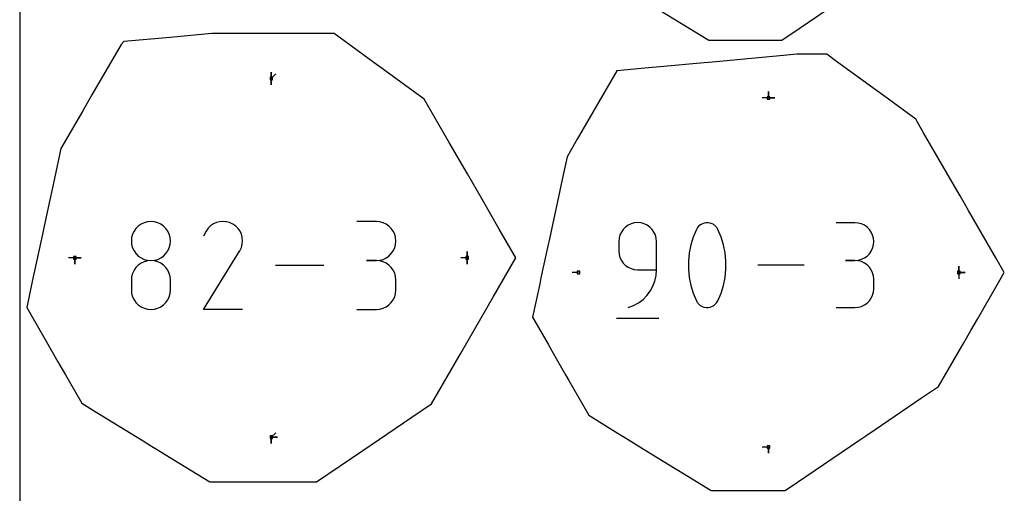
# Model space of a CAD drawing. Extents: x 0 to 600, y 0 to 900.
# Tile 10 of 21: x 0 to 223, y 634 to 741. Entities that reach past the tile are written whole.
import ezdxf

# ---------------------------------------------------------------- set-up
doc = ezdxf.new("R2010")
doc.units = 0

msp = doc.modelspace()

# ---------------------------------------------------------------- linework, layer by layer
at = {"layer": 'annotation', "color": 1}
for p, q in [((57.100667, 727.750631), (57.100667, 729.179381)), ((57.100667, 727.750631), (57.100667, 729.179381)), ((57.100667, 729.179381), (57.100667, 727.750631)), ((57.100667, 727.750631), (57.100667, 729.179381)), ((57.100667, 729.179381), (57.100667, 727.750631)), ((57.100667, 727.750631), (58.110945, 728.760909)), ((57.100667, 727.750631), (57.100666, 726.321881)), ((57.100667, 727.750631), (57.100666, 726.321881)), ((57.100666, 726.321881), (57.100667, 727.750631)), ((169.938778, 723.31768), (169.938778, 724.74643)), ((169.938778, 723.31768), (169.938778, 724.74643)), ((169.938778, 724.74643), (169.938778, 723.31768)), ((169.938778, 723.31768), (169.938778, 724.74643)), ((169.938778, 724.74643), (169.938778, 723.31768)), ((169.938778, 723.31768), (168.510028, 723.31768)), ((169.938778, 723.31768), (171.367528, 723.31768)), ((169.938778, 723.31768), (171.367528, 723.31768)), ((171.367528, 723.31768), (169.938778, 723.31768)), ((28.981441, 695.187491), (28.231029, 694.981012)), ((29.778359, 695.25914), (28.981441, 695.187491)), ((30.575276, 695.187491), (29.778359, 695.25914)), ((29.778359, 695.25914), (29.778359, 695.25914)), ((31.325689, 694.981012), (30.575276, 695.187491)), ((45.376413, 695.212922), (44.645548, 695.016843)), ((46.132171, 695.283094), (45.376413, 695.212922)), ((46.895945, 695.222973), (46.132171, 695.283094)), ((47.650857, 695.028177), (46.895945, 695.222973)), ((48.380031, 694.69432), (47.650857, 695.028177)), ((80.948041, 695.260393), (76.509746, 695.260393)), ((81.746279, 695.188745), (80.948041, 695.260393)), ((82.497393, 694.982265), (81.746279, 695.188745)), ((25.946757, 693.060767), (25.618117, 692.370619)), ((26.384985, 693.679579), (25.946757, 693.060767)), ((26.920184, 694.214357), (26.384985, 693.679579)), ((27.539738, 694.652401), (26.920184, 694.214357)), ((28.231029, 694.981012), (27.539738, 694.652401)), ((32.01698, 694.652401), (31.325689, 694.981012)), ((32.636533, 694.214357), (32.01698, 694.652401)), ((33.171732, 693.679579), (32.636533, 694.214357)), ((33.60996, 693.060767), (33.171732, 693.679579)), ((33.938601, 692.370619), (33.60996, 693.060767)), ((42.308554, 693.061138), (41.725723, 691.943104)), ((42.771078, 693.717004), (42.308554, 693.061138)), ((43.326003, 694.2645), (42.771078, 693.717004)), ((43.956452, 694.699241), (43.326003, 694.2645)), ((44.645548, 695.016843), (43.956452, 694.699241)), ((49.032198, 694.231218), (48.380031, 694.69432)), ((48.380031, 694.69432), (48.380031, 694.69432)), ((49.577481, 693.675499), (49.032198, 694.231218)), ((50.011031, 693.044194), (49.577481, 693.675499)), ((50.327999, 692.354335), (50.011031, 693.044194)), ((83.18889, 694.653654), (82.497393, 694.982265)), ((83.808279, 694.21561), (83.18889, 694.653654)), ((84.343065, 693.680832), (83.808279, 694.21561)), ((84.780757, 693.06202), (84.343065, 693.680832)), ((85.108861, 692.371872), (84.780757, 693.06202)), ((136.565318, 692.877498), (136.248232, 692.20978)), ((136.988096, 693.475819), (136.565318, 692.877498)), ((137.504367, 693.992596), (136.988096, 693.475819)), ((138.101934, 694.41568), (137.504367, 693.992596)), ((138.768599, 694.732924), (138.101934, 694.41568)), ((139.492164, 694.932179), (138.768599, 694.732924)), ((140.260431, 695.001296), (139.492164, 694.932179)), ((141.03029, 694.932179), (140.260431, 695.001296)), ((140.260431, 695.001296), (140.260431, 695.001296)), ((141.754701, 694.732924), (141.03029, 694.932179)), ((142.421614, 694.41568), (141.754701, 694.732924)), ((143.018982, 693.992596), (142.421614, 694.41568)), ((143.534756, 693.475819), (143.018982, 693.992596)), ((143.956887, 692.877498), (143.534756, 693.475819)), ((144.273326, 692.20978), (143.956887, 692.877498)), ((153.619453, 693.474933), (152.880538, 691.737295)), ((153.868285, 693.888728), (153.619453, 693.474933)), ((153.619453, 693.474933), (153.619453, 693.474933)), ((154.178395, 694.241355), (153.868285, 693.888728)), ((154.539515, 694.529401), (154.178395, 694.241355)), ((154.941378, 694.749453), (154.539515, 694.529401)), ((155.373715, 694.898099), (154.941378, 694.749453)), ((155.826259, 694.971926), (155.373715, 694.898099)), ((156.288742, 694.967522), (155.826259, 694.971926)), ((156.750898, 694.881474), (156.288742, 694.967522)), ((157.202457, 694.710369), (156.750898, 694.881474)), ((157.375321, 694.61953), (157.202457, 694.710369)), ((157.202457, 694.710369), (157.202457, 694.710369)), ((157.541201, 694.51519), (157.375321, 694.61953)), ((157.69929, 694.398174), (157.541201, 694.51519)), ((157.848784, 694.269309), (157.69929, 694.398174)), ((157.988875, 694.12942), (157.848784, 694.269309)), ((158.118758, 693.979333), (157.988875, 694.12942)), ((158.237628, 693.819874), (158.118758, 693.979333)), ((158.344677, 693.651869), (158.237628, 693.819874)), ((158.439101, 693.476142), (158.344677, 693.651869)), ((159.181598, 691.734922), (158.439101, 693.476142)), ((158.439101, 693.476142), (158.439101, 693.476142)), ((189.571406, 694.978933), (185.290901, 694.978933)), ((190.341266, 694.909832), (189.571406, 694.978933)), ((191.065676, 694.710693), (190.341266, 694.909832)), ((191.73259, 694.393764), (191.065676, 694.710693)), ((192.329958, 693.971294), (191.73259, 694.393764)), ((192.845731, 693.455528), (192.329958, 693.971294)), ((193.267862, 692.858716), (192.845731, 693.455528)), ((193.584302, 692.193104), (193.267862, 692.858716)), ((25.41168, 691.621834), (25.340065, 690.827113)), ((25.340065, 690.827113), (25.340065, 690.827113)), ((25.340065, 690.827113), (25.411722, 690.02866)), ((25.618117, 692.370619), (25.41168, 691.621834)), ((34.145037, 691.621834), (33.938601, 692.370619)), ((34.144996, 690.02866), (34.216653, 690.827113)), ((34.216653, 690.827113), (34.145037, 691.621834)), ((34.216653, 690.827113), (34.216653, 690.827113)), ((50.523536, 691.622954), (50.327999, 692.354335)), ((50.592795, 690.867082), (50.523536, 691.622954)), ((50.530926, 690.103752), (50.592795, 690.867082)), ((85.314884, 691.623088), (85.108861, 692.371872)), ((85.386335, 690.828366), (85.314884, 691.623088)), ((85.314884, 690.029913), (85.386335, 690.828366)), ((85.386335, 690.828366), (85.386335, 690.828366)), ((136.049035, 691.484813), (135.979926, 690.714747)), ((135.979926, 690.714747), (135.979926, 688.571472)), ((136.248232, 692.20978), (136.049035, 691.484813)), ((144.472025, 691.484813), (144.273326, 692.20978)), ((144.540936, 690.714747), (144.472025, 691.484813)), ((144.540936, 684.286132), (144.540936, 690.714747)), ((144.540936, 690.714747), (144.540936, 690.714747)), ((152.880538, 691.737295), (152.326352, 689.949264)), ((159.73847, 689.944205), (159.181598, 691.734922)), ((193.783001, 691.47094), (193.584302, 692.193104)), ((193.851911, 690.704472), (193.783001, 691.47094)), ((193.783001, 689.934406), (193.851911, 690.704472)), ((193.851911, 690.704472), (193.851911, 690.704472)), ((25.411722, 690.02866), (25.618261, 689.27697)), ((25.618261, 689.27697), (25.947036, 688.584638)), ((25.947036, 688.584638), (26.385398, 687.964261)), ((33.17132, 687.964261), (33.609682, 688.584638)), ((33.609682, 688.584638), (33.938456, 689.27697)), ((33.938456, 689.27697), (34.144996, 690.02866)), ((41.713189, 675.29668), (49.915447, 688.501264)), ((49.915447, 688.501264), (49.925253, 688.513397)), ((49.915447, 688.501264), (49.915447, 688.501264)), ((49.925253, 688.513397), (49.934656, 688.525634)), ((49.934656, 688.525634), (49.943719, 688.538077)), ((49.943719, 688.538077), (49.952503, 688.550829)), ((49.952503, 688.550829), (49.96107, 688.563994)), ((49.96107, 688.563994), (49.969483, 688.577675)), ((49.969483, 688.577675), (49.977803, 688.591975)), ((49.977803, 688.591975), (49.986092, 688.606997)), ((49.986092, 688.606997), (49.994412, 688.622844)), ((49.994412, 688.622844), (50.333081, 689.349995)), ((49.994412, 688.622844), (49.994412, 688.622844)), ((50.333081, 689.349995), (50.530926, 690.103752)), ((84.343065, 687.965515), (84.780757, 688.585892)), ((84.780757, 688.585892), (85.108861, 689.278223)), ((85.108861, 689.278223), (85.314884, 690.029913)), ((101.570067, 687.025169), (101.570067, 688.453919)), ((101.570067, 687.025169), (101.570067, 688.453919)), ((101.570067, 688.453919), (101.570067, 687.025169)), ((101.570067, 687.025169), (101.570067, 688.453919)), ((101.570067, 688.453919), (101.570067, 687.025169)), ((135.979926, 688.571472), (135.979926, 688.571472)), ((135.979926, 688.571472), (136.049035, 687.801448)), ((152.326352, 689.949264), (151.956894, 688.125097)), ((160.109719, 688.118247), (159.73847, 689.944205)), ((192.845731, 687.9434), (193.267862, 688.541722)), ((193.267862, 688.541722), (193.584302, 689.209439)), ((193.584302, 689.209439), (193.783001, 689.934406)), ((12.504853, 687.025169), (11.076103, 687.025169)), ((12.504853, 687.025169), (13.933603, 687.025169)), ((12.504853, 687.025169), (13.933603, 687.025169)), ((13.933603, 687.025169), (12.504853, 687.025169)), ((12.504853, 687.025169), (12.504853, 685.596419)), ((12.504853, 687.025169), (13.933603, 687.025169)), ((13.933603, 687.025169), (12.504853, 687.025169)), ((12.504853, 687.025169), (12.504853, 685.596419)), ((12.504853, 685.596419), (12.504853, 687.025169)), ((26.385398, 687.964261), (26.9207, 687.428435)), ((26.9207, 687.428435), (27.540295, 686.989755)), ((28.231029, 686.1043), (27.539738, 685.775394)), ((27.540295, 686.989755), (28.231534, 686.660817)), ((28.981441, 686.310887), (28.231029, 686.1043)), ((28.231534, 686.660817), (28.981772, 686.454217)), ((29.778359, 686.382551), (28.981441, 686.310887)), ((28.981772, 686.454217), (29.778359, 686.382551)), ((29.778359, 686.382551), (30.574946, 686.454217)), ((30.575276, 686.310929), (29.778359, 686.382551)), ((29.778359, 686.382551), (29.778359, 686.382551)), ((29.778359, 686.382551), (29.778359, 686.382551)), ((30.574946, 686.454217), (31.325183, 686.660817)), ((31.325689, 686.104444), (30.575276, 686.310929)), ((31.325183, 686.660817), (32.016423, 686.989755)), ((32.01698, 685.775673), (31.325689, 686.104444)), ((32.016423, 686.989755), (32.636018, 687.428435)), ((32.636018, 687.428435), (33.17132, 687.964261)), ((80.948041, 686.383805), (78.72576, 686.383805)), ((78.72576, 686.383805), (80.948041, 686.383805)), ((80.948041, 686.383805), (81.746279, 686.45547)), ((81.746279, 686.312156), (80.948041, 686.383805)), ((80.948041, 686.383805), (80.948041, 686.383805)), ((81.746279, 686.45547), (82.497393, 686.66207)), ((82.497393, 686.105677), (81.746279, 686.312156)), ((82.497393, 686.66207), (83.18889, 686.991008)), ((83.18889, 685.777066), (82.497393, 686.105677)), ((83.18889, 686.991008), (83.808279, 687.429688)), ((83.808279, 687.429688), (84.343065, 687.965515)), ((101.570067, 687.025169), (100.141317, 687.025169)), ((101.570067, 687.025169), (101.570067, 685.596419)), ((101.570067, 687.025169), (101.570067, 685.596419)), ((101.570067, 685.596419), (101.570067, 687.025169)), ((136.049035, 687.801448), (136.248232, 687.076592)), ((136.248232, 687.076592), (136.565318, 686.409035)), ((136.565318, 686.409035), (136.988096, 685.810905)), ((151.956894, 688.125097), (151.772165, 686.279051)), ((151.772165, 686.279051), (151.772165, 684.425384)), ((160.295343, 686.271306), (160.109719, 688.118247)), ((160.295343, 684.417639), (160.295343, 686.271306)), ((189.571406, 686.417923), (187.428132, 686.417923)), ((187.428132, 686.417923), (189.571406, 686.417923)), ((189.571406, 686.417923), (190.341266, 686.487041)), ((190.341266, 686.348821), (189.571406, 686.417923)), ((189.571406, 686.417923), (189.571406, 686.417923)), ((190.341266, 686.487041), (191.065676, 686.686295)), ((191.065676, 686.149683), (190.341266, 686.348821)), ((191.065676, 686.686295), (191.73259, 687.003539)), ((191.73259, 685.832754), (191.065676, 686.149683)), ((191.73259, 687.003539), (192.329958, 687.426623)), ((192.329958, 687.426623), (192.845731, 687.9434)), ((25.946757, 684.180836), (25.618117, 683.488723)), ((26.384985, 684.801056), (25.946757, 684.180836)), ((26.920184, 685.336778), (26.384985, 684.801056)), ((27.539738, 685.775394), (26.920184, 685.336778)), ((32.636533, 685.33719), (32.01698, 685.775673)), ((33.171732, 684.801572), (32.636533, 685.33719)), ((33.60996, 684.181393), (33.171732, 684.801572)), ((33.938601, 683.489228), (33.60996, 684.181393)), ((69.0166, 685.290212), (58.088193, 685.290212)), ((83.808279, 685.339022), (83.18889, 685.777066)), ((84.343065, 684.804244), (83.808279, 685.339022)), ((84.780757, 684.185431), (84.343065, 684.804244)), ((85.108861, 683.495284), (84.780757, 684.185431)), ((136.988096, 685.810905), (137.504367, 685.294328)), ((137.504367, 685.294328), (138.101934, 684.871435)), ((138.101934, 684.871435), (138.768599, 684.554352)), ((138.768599, 684.554352), (139.492164, 684.355208)), ((139.492164, 684.355208), (140.260431, 684.286132)), ((140.260431, 684.286132), (144.540936, 684.286132)), ((144.446164, 682.986471), (144.540936, 684.286132)), ((151.772165, 684.425384), (151.956894, 682.578353)), ((160.109719, 682.571503), (160.295343, 684.417639)), ((178.064149, 685.363209), (167.524267, 685.363209)), ((192.329958, 685.410283), (191.73259, 685.832754)), ((192.845731, 684.894518), (192.329958, 685.410283)), ((193.267862, 684.297706), (192.845731, 684.894518)), ((193.584302, 683.632094), (193.267862, 684.297706)), ((213.139184, 683.689929), (213.139184, 685.118679)), ((213.139184, 683.689929), (213.139184, 685.118679)), ((213.139184, 685.118679), (213.139184, 683.689929)), ((213.139184, 683.689929), (213.139184, 685.118679)), ((213.139184, 685.118679), (213.139184, 683.689929)), ((25.41168, 682.737323), (25.340065, 681.939243)), ((25.340065, 681.939243), (25.340065, 679.728243)), ((25.618117, 683.488723), (25.41168, 682.737323)), ((34.145037, 682.737653), (33.938601, 683.489228)), ((34.216653, 681.939243), (34.145037, 682.737653)), ((34.216653, 679.728243), (34.216653, 681.939243)), ((34.216653, 681.939243), (34.216653, 681.939243)), ((85.314884, 682.746499), (85.108861, 683.495284)), ((85.386335, 681.951777), (85.314884, 682.746499)), ((85.386335, 679.729497), (85.386335, 681.951777)), ((85.386335, 681.951777), (85.386335, 681.951777)), ((126.83399, 683.689929), (125.40524, 683.689929)), ((143.722819, 680.554217), (144.169588, 681.737262)), ((144.169588, 681.737262), (144.446164, 682.986471)), ((151.956894, 682.578353), (152.326352, 680.752216)), ((159.73847, 680.747157), (160.109719, 682.571503)), ((193.783001, 682.90993), (193.584302, 683.632094)), ((193.851911, 682.143462), (193.783001, 682.90993)), ((193.851911, 680.000187), (193.851911, 682.143462)), ((193.851911, 682.143462), (193.851911, 682.143462)), ((213.139184, 683.689929), (214.567934, 683.689929)), ((213.139184, 683.689929), (214.567934, 683.689929)), ((214.567934, 683.689929), (213.139184, 683.689929)), ((213.139184, 683.689929), (213.139184, 682.261179)), ((25.340065, 679.728243), (25.340065, 679.728243)), ((25.340065, 679.728243), (25.411722, 678.93022)), ((34.144996, 678.93022), (34.216653, 679.728243)), ((85.314884, 678.934445), (85.386335, 679.729497)), ((142.365147, 678.449454), (143.117469, 679.453044)), ((143.117469, 679.453044), (143.722819, 680.554217)), ((152.326352, 680.752216), (152.880538, 678.96123)), ((159.181598, 678.958857), (159.73847, 680.747157)), ((193.783001, 679.233401), (193.851911, 680.000187)), ((25.411722, 678.93022), (25.618261, 678.179682)), ((25.618261, 678.179682), (25.947036, 677.489019)), ((25.947036, 677.489019), (26.385398, 676.870619)), ((33.17132, 676.870619), (33.609682, 677.489019)), ((33.609682, 677.489019), (33.938456, 678.179682)), ((33.938456, 678.179682), (34.144996, 678.93022)), ((84.343065, 676.876514), (84.780757, 677.495286)), ((84.780757, 677.495286), (85.108861, 678.185485)), ((85.108861, 678.185485), (85.314884, 678.934445)), ((140.466033, 676.797863), (141.477465, 677.559157)), ((141.477465, 677.559157), (142.365147, 678.449454)), ((152.880538, 678.96123), (153.619453, 677.219652)), ((153.619453, 677.219652), (153.619453, 677.219652)), ((153.619453, 677.219652), (153.713534, 677.044276)), ((158.190244, 676.809167), (158.439101, 677.220861)), ((158.439101, 677.220861), (159.181598, 678.958857)), ((158.439101, 677.220861), (158.439101, 677.220861)), ((192.329958, 676.732968), (192.845731, 677.248633)), ((192.845731, 677.248633), (193.267862, 677.845406)), ((193.267862, 677.845406), (193.584302, 678.511068)), ((193.584302, 678.511068), (193.783001, 679.233401)), ((26.385398, 676.870619), (26.9207, 676.336873)), ((26.9207, 676.336873), (27.540295, 675.90017)), ((27.540295, 675.90017), (28.231534, 675.5729)), ((28.231534, 675.5729), (28.981772, 675.367452)), ((28.981772, 675.367452), (29.778359, 675.296216)), ((29.778359, 675.296216), (30.574946, 675.367452)), ((29.778359, 675.296216), (29.778359, 675.296216)), ((30.574946, 675.367452), (31.325183, 675.5729)), ((31.325183, 675.5729), (32.016423, 675.90017)), ((32.016423, 675.90017), (32.636018, 676.336873)), ((32.636018, 676.336873), (33.17132, 676.870619)), ((50.589777, 675.29668), (41.713189, 675.29668)), ((76.509746, 675.297469), (80.948041, 675.297469)), ((80.948041, 675.297469), (81.746279, 675.369077)), ((80.948041, 675.297469), (80.948041, 675.297469)), ((81.746279, 675.369077), (82.497393, 675.575453)), ((82.497393, 675.575453), (83.18889, 675.90393)), ((83.18889, 675.90393), (83.808279, 676.34184)), ((83.808279, 676.34184), (84.343065, 676.876514)), ((138.118365, 675.725122), (139.342463, 676.181281)), ((138.118365, 675.725122), (138.118365, 675.725122)), ((139.342463, 676.181281), (140.466033, 676.797863)), ((153.713534, 677.044276), (153.819792, 676.877107)), ((153.819792, 676.877107), (153.937781, 676.718655)), ((153.937781, 676.718655), (154.067052, 676.569425)), ((154.067052, 676.569425), (154.207158, 676.429926)), ((154.207158, 676.429926), (154.357652, 676.300664)), ((154.357652, 676.300664), (154.518084, 676.182148)), ((154.518084, 676.182148), (154.688008, 676.074885)), ((154.688008, 676.074885), (154.866977, 675.979381)), ((154.866977, 675.979381), (154.866977, 675.979381)), ((154.866977, 675.979381), (155.314979, 675.811906)), ((155.314979, 675.811906), (155.774443, 675.728702)), ((155.774443, 675.728702), (156.234981, 675.726375)), ((156.234981, 675.726375), (156.686207, 675.801534)), ((156.686207, 675.801534), (157.117734, 675.950785)), ((157.117734, 675.950785), (157.519173, 676.170736)), ((157.519173, 676.170736), (157.880139, 676.457994)), ((157.880139, 676.457994), (158.190244, 676.809167)), ((185.290901, 675.725726), (189.571406, 675.725726)), ((189.571406, 675.725726), (190.341266, 675.794788)), ((189.571406, 675.725726), (189.571406, 675.725726)), ((190.341266, 675.794788), (191.065676, 675.993827)), ((191.065676, 675.993827), (191.73259, 676.310626)), ((191.73259, 676.310626), (192.329958, 676.732968)), ((135.445014, 673.3156), (145.083101, 673.3156)), ((57.100667, 646.299713), (57.100666, 644.870963)), ((57.100667, 646.299713), (57.100666, 644.870963)), ((57.100666, 644.870963), (57.100667, 646.299713)), ((57.100667, 646.299713), (58.110945, 647.309992)), ((57.100667, 646.299713), (58.529416, 646.299713)), ((57.100667, 646.299713), (58.529416, 646.299713)), ((58.529416, 646.299713), (57.100667, 646.299713)), ((57.100667, 646.299713), (58.529416, 646.299713)), ((58.529416, 646.299713), (57.100667, 646.299713)), ((169.938778, 644.06218), (168.510028, 644.06218)), ((169.938778, 644.06218), (169.938778, 642.63343)), ((169.938778, 644.06218), (169.938778, 642.63343)), ((169.938778, 642.63343), (169.938778, 644.06218))]:
    msp.add_line(p, q, dxfattribs=at)
at = {"layer": 'boundary', "color": 5}
for p, q in [((176.900136, 739.081768), (188.03611, 746.650344)), ((141.131453, 745.814147), (148.85585, 741.059442)), ((148.85585, 741.059442), (156.425793, 736.399674)), ((43.592034, 737.931995), (34.133292, 737.064035)), ((44.232932, 737.931993), (43.592034, 737.931995)), ((53.336465, 737.931949), (44.232932, 737.931993)), ((59.356471, 737.931933), (53.336465, 737.931949)), ((64.981855, 737.931956), (59.356471, 737.931933)), ((66.086452, 737.931956), (64.981855, 737.931956)), ((71.385854, 737.931954), (66.086452, 737.931956)), ((81.320522, 730.687743), (71.385854, 737.931954)), ((172.953827, 736.399617), (176.900136, 739.081768)), ((23.010543, 735.454901), (16.393607, 723.993513)), ((23.654495, 736.104875), (23.010543, 735.454901)), ((34.133292, 737.064035), (23.654495, 736.104875)), ((156.425793, 736.399674), (161.528728, 736.399895)), ((161.528728, 736.399895), (167.530561, 736.399892)), ((167.530561, 736.399892), (172.953827, 736.399617)), ((176.397439, 733.224611), (173.33344, 732.943811)), ((177.251525, 733.224617), (176.397439, 733.224611)), ((181.694012, 733.224586), (177.251525, 733.224617)), ((182.511881, 733.224589), (181.694012, 733.224586)), ((183.202209, 733.224593), (182.511881, 733.224589)), ((185.400806, 731.621347), (183.202209, 733.224593)), ((153.619273, 731.136947), (146.995567, 730.529254)), ((158.943027, 731.625054), (153.619273, 731.136947)), ((161.267698, 731.838089), (158.943027, 731.625054)), ((173.33344, 732.943811), (161.267698, 731.838089)), ((194.492353, 724.991984), (185.400806, 731.621347)), ((82.241594, 730.016109), (81.320522, 730.687743)), ((82.853268, 729.570094), (82.241594, 730.016109)), ((91.829333, 723.02494), (82.853268, 729.570094)), ((135.518786, 729.478402), (134.144857, 727.098646)), ((142.715237, 730.137604), (135.518786, 729.478402)), ((146.995567, 730.529254), (142.715237, 730.137604)), ((134.144857, 727.098646), (126.536789, 713.921016)), ((195.19661, 724.478469), (194.492353, 724.991984)), ((203.369993, 718.518591), (195.19661, 724.478469)), ((16.393607, 723.993513), (14.321871, 720.405264)), ((97.484315, 713.230221), (91.829333, 723.02494)), ((14.321871, 720.405264), (9.364486, 711.819235)), ((205.16345, 715.412228), (203.369993, 718.518591)), ((211.63887, 704.196495), (205.16345, 715.412228)), ((101.619751, 706.067476), (97.484315, 713.230221)), ((126.536789, 713.921016), (124.96136, 711.192241)), ((9.364486, 711.819235), (7.902086, 705.027563)), ((124.96136, 711.192241), (124.225747, 709.918127)), ((124.225747, 709.918127), (123.351238, 705.856608)), ((7.902086, 705.027563), (6.857762, 700.177479)), ((105.035331, 700.151555), (101.619751, 706.067476)), ((123.351238, 705.856608), (121.823188, 698.760037)), ((213.436485, 701.082941), (211.63887, 704.196495)), ((6.857762, 700.177479), (5.807571, 695.300192)), ((108.8486, 693.546791), (105.035331, 700.151555)), ((215.344436, 697.778257), (213.436485, 701.082941)), ((121.823188, 698.760037), (120.081007, 690.669012)), ((221.573474, 686.989273), (215.344436, 697.778257)), ((5.807571, 695.300192), (4.957749, 691.353428)), ((112.613833, 687.025258), (108.8486, 693.546791)), ((4.957749, 691.353428), (3.761465, 685.797362)), ((120.081007, 690.669012), (119.951915, 690.069482)), ((119.951915, 690.069482), (118.318145, 682.481763)), ((107.531622, 678.222562), (112.613833, 687.025258)), ((223.478353, 683.689969), (221.573474, 686.989273)), ((3.761465, 685.797362), (2.864635, 681.632333)), ((2.864635, 681.632333), (1.5875, 675.701258)), ((118.318145, 682.481763), (118.029989, 681.143515)), ((221.869614, 680.90375), (223.478353, 683.689969)), ((118.029989, 681.143515), (116.399203, 673.570074)), ((217.37486, 673.118582), (221.869614, 680.90375)), ((101.762948, 668.23089), (107.531622, 678.222562)), ((1.5875, 675.701258), (4.843257, 670.062546)), ((116.399203, 673.570074), (119.92457, 667.403948)), ((215.859471, 670.493657), (217.37486, 673.118582)), ((214.259035, 667.721609), (215.859471, 670.493657)), ((4.843257, 670.062546), (5.753073, 668.486693)), ((5.753073, 668.486693), (8.685943, 663.406458)), ((100.035168, 665.238282), (101.762948, 668.23089)), ((119.92457, 667.403948), (120.415388, 666.545394)), ((120.415388, 666.545394), (121.783289, 664.152576)), ((210.699606, 661.556476), (214.259035, 667.721609)), ((93.460607, 653.850808), (100.035168, 665.238282)), ((121.783289, 664.152576), (123.891478, 660.464687)), ((8.685943, 663.406458), (10.394323, 660.44746)), ((208.527399, 657.794099), (210.699606, 661.556476)), ((10.394323, 660.44746), (14.126704, 653.982675)), ((123.891478, 660.464687), (124.644627, 659.147282)), ((124.644627, 659.147282), (129.143014, 651.278682)), ((204.716703, 655.204179), (208.527399, 657.794099)), ((194.188104, 648.048404), (204.716703, 655.204179)), ((14.126704, 653.982675), (17.16738, 652.111015)), ((88.999565, 650.818856), (93.460607, 653.850808)), ((17.16738, 652.111015), (28.003464, 645.441139)), ((77.862151, 643.249299), (88.999565, 650.818856)), ((129.143014, 651.278682), (135.217356, 647.540478)), ((135.217356, 647.540478), (138.689219, 645.403306)), ((190.494998, 645.538394), (192.284038, 646.754299)), ((192.284038, 646.754299), (194.188104, 648.048404)), ((28.003464, 645.441139), (29.916591, 644.263551)), ((29.916591, 644.263551), (31.392415, 643.355144)), ((138.689219, 645.403306), (141.729413, 643.531573)), ((176.538021, 636.05252), (190.494998, 645.538394)), ((31.392415, 643.355144), (34.995887, 641.137075)), ((67.369965, 636.118348), (77.862151, 643.249299)), ((141.729413, 643.531573), (148.369657, 639.444211)), ((34.995887, 641.137075), (43.14915, 636.118406)), ((148.369657, 639.444211), (151.642715, 637.429496)), ((151.642715, 637.429496), (156.961772, 634.155286)), ((43.14915, 636.118406), (53.302652, 636.118496)), ((53.302652, 636.118496), (55.538406, 636.118499)), ((55.538406, 636.118499), (67.369965, 636.118348)), ((173.746514, 634.155243), (176.538021, 636.05252)), ((156.961772, 634.155286), (160.571484, 634.155443)), ((160.571484, 634.155443), (169.910249, 634.155437)), ((169.910249, 634.155437), (173.746514, 634.155243))]:
    msp.add_line(p, q, dxfattribs=at)
at = {"layer": 'frame', "color": 5}
msp.add_line((0, 900), (0, 0), dxfattribs=at)
at = {"layer": 'hole', "color": 5}
for p, q in [((57.386417, 728.036381), (56.814917, 728.036381)), ((56.814917, 728.036381), (56.814917, 727.464881)), ((56.814917, 727.464881), (57.386417, 727.464881)), ((57.386417, 727.464881), (57.386417, 728.036381)), ((170.224528, 723.60343), (169.653028, 723.60343)), ((169.653028, 723.60343), (169.653028, 723.03193)), ((169.653028, 723.03193), (170.224528, 723.03193)), ((170.224528, 723.03193), (170.224528, 723.60343)), ((12.790603, 687.310919), (12.219103, 687.310919)), ((12.219103, 687.310919), (12.219103, 686.739419)), ((12.219103, 686.739419), (12.790603, 686.739419)), ((12.790603, 686.739419), (12.790603, 687.310919)), ((101.855817, 687.310919), (101.284317, 687.310919)), ((101.284317, 687.310919), (101.284317, 686.739419)), ((101.284317, 686.739419), (101.855817, 686.739419)), ((101.855817, 686.739419), (101.855817, 687.310919)), ((127.11974, 683.975679), (126.54824, 683.975679)), ((126.54824, 683.975679), (126.54824, 683.404179)), ((127.11974, 683.404179), (127.11974, 683.975679)), ((213.424934, 683.975679), (212.853434, 683.975679)), ((212.853434, 683.975679), (212.853434, 683.404179)), ((213.424934, 683.404179), (213.424934, 683.975679)), ((126.54824, 683.404179), (127.11974, 683.404179)), ((212.853434, 683.404179), (213.424934, 683.404179)), ((57.386417, 646.585463), (56.814917, 646.585463)), ((56.814917, 646.585463), (56.814917, 646.013963)), ((56.814917, 646.013963), (57.386417, 646.013963)), ((57.386417, 646.013963), (57.386417, 646.585463)), ((170.224528, 644.34793), (169.653028, 644.34793)), ((169.653028, 644.34793), (169.653028, 643.77643)), ((169.653028, 643.77643), (170.224528, 643.77643)), ((170.224528, 643.77643), (170.224528, 644.34793))]:
    msp.add_line(p, q, dxfattribs=at)

doc.saveas('drawing.dxf')
